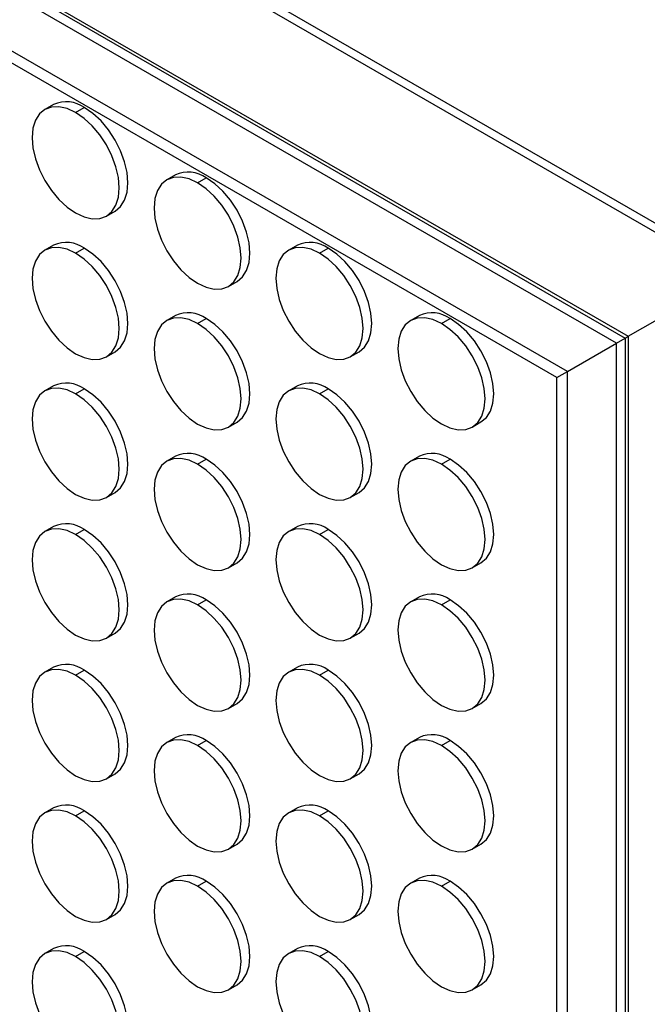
# Model space of a CAD drawing. Header units: millimetres. Extents: x 0 to 1956, y 0 to 1511.
# Tile 20 of 24: x 1746 to 1848, y 1042 to 1202. Entities that reach past the tile are written whole.
import ezdxf

# ---------------------------------------------------------------- set-up
doc = ezdxf.new("R2010")
doc.units = ezdxf.units.MM
doc.header["$LTSCALE"] = 7

msp = doc.modelspace()

# ---------------------------------------------------------------- linework, layer by layer
for p, q in [((1388.81, 1433.09), (1861.86, 1160)), ((1390.05, 1433.81), (1863.1, 1160.72)), ((1396.9, 1408.95), (1845, 1150.27)), ((1398.32, 1407.58), (1844.52, 1149.99)), ((1843.09, 1149.16), (1397.83, 1406.21)), ((1835.11, 1144.56), (1402.53, 1394.28)), ((1833.41, 1143.57), (1402.78, 1392.17)), ((1751.68, 1187.95), (1750.27, 1187.13)), ((1755.27, 1186.64), (1756.68, 1187.45)), ((1771.48, 1176.52), (1770.07, 1175.7)), ((1775.07, 1175.21), (1776.48, 1176.02)), ((1760.27, 1169.81), (1761.68, 1170.63)), ((1751.68, 1165.08), (1750.27, 1164.27)), ((1791.28, 1165.09), (1789.87, 1164.27)), ((1755.27, 1163.77), (1756.68, 1164.59)), ((1794.87, 1163.78), (1796.28, 1164.59)), ((1780.07, 1158.38), (1781.48, 1159.2)), ((1845, 1150.27), (1861.86, 1160)), ((1771.48, 1153.66), (1770.07, 1152.84)), ((1775.07, 1152.34), (1776.48, 1153.16)), ((1811.08, 1153.66), (1809.67, 1152.84)), ((1814.67, 1152.35), (1816.08, 1153.16)), ((1835.11, 1144.56), (1843.09, 1149.16)), ((1843.09, 1149.16), (1844.52, 1149.99)), ((1843.09, 635), (1843.09, 1149.16)), ((1844.52, 1149.99), (1845, 1150.27)), ((1844.52, 1149.99), (1844.52, 634.73)), ((1845, 1150.27), (1845, 632.82)), ((1760.27, 1146.95), (1761.68, 1147.76)), ((1799.87, 1146.95), (1801.28, 1147.77)), ((1833.41, 1143.57), (1835.11, 1144.56)), ((1835.11, 645.03), (1835.11, 1144.56)), ((1833.41, 646.3), (1833.41, 1143.57)), ((1751.68, 1142.22), (1750.27, 1141.41)), ((1755.27, 1140.91), (1756.68, 1141.73)), ((1791.28, 1142.23), (1789.87, 1141.41)), ((1794.87, 1140.91), (1796.28, 1141.73)), ((1780.07, 1135.52), (1781.48, 1136.33)), ((1819.67, 1135.52), (1821.08, 1136.34)), ((1771.48, 1130.79), (1770.07, 1129.98)), ((1775.07, 1129.48), (1776.48, 1130.3)), ((1811.08, 1130.8), (1809.67, 1129.98)), ((1814.67, 1129.48), (1816.08, 1130.3)), ((1760.27, 1124.08), (1761.68, 1124.9)), ((1799.87, 1124.09), (1801.28, 1124.9)), ((1751.68, 1119.36), (1750.27, 1118.54)), ((1755.27, 1118.05), (1756.68, 1118.86)), ((1791.28, 1119.36), (1789.87, 1118.55)), ((1794.87, 1118.05), (1796.28, 1118.87)), ((1780.07, 1112.65), (1781.48, 1113.47)), ((1819.67, 1112.66), (1821.08, 1113.47)), ((1771.48, 1107.93), (1770.07, 1107.11)), ((1775.07, 1106.62), (1776.48, 1107.43)), ((1811.08, 1107.93), (1809.67, 1107.12)), ((1814.67, 1106.62), (1816.08, 1107.44)), ((1760.27, 1101.22), (1761.68, 1102.04)), ((1799.87, 1101.22), (1801.28, 1102.04)), ((1751.68, 1096.5), (1750.27, 1095.68)), ((1791.28, 1096.5), (1789.87, 1095.68)), ((1755.27, 1095.18), (1756.68, 1096)), ((1794.87, 1095.19), (1796.28, 1096)), ((1780.07, 1089.79), (1781.48, 1090.61)), ((1819.67, 1089.8), (1821.08, 1090.61)), ((1771.48, 1085.07), (1770.07, 1084.25)), ((1811.08, 1085.07), (1809.67, 1084.25)), ((1775.07, 1083.75), (1776.48, 1084.57)), ((1814.67, 1083.76), (1816.08, 1084.57)), ((1760.27, 1078.36), (1761.68, 1079.17)), ((1799.87, 1078.36), (1801.28, 1079.18)), ((1751.68, 1073.63), (1750.27, 1072.82)), ((1755.27, 1072.32), (1756.68, 1073.14)), ((1791.28, 1073.64), (1789.87, 1072.82)), ((1794.87, 1072.32), (1796.28, 1073.14)), ((1780.07, 1066.93), (1781.48, 1067.74)), ((1819.67, 1066.93), (1821.08, 1067.75)), ((1771.48, 1062.2), (1770.07, 1061.39)), ((1775.07, 1060.89), (1776.48, 1061.71)), ((1811.08, 1062.21), (1809.67, 1061.39)), ((1814.67, 1060.89), (1816.08, 1061.71)), ((1760.27, 1055.49), (1761.68, 1056.31)), ((1799.87, 1055.5), (1801.28, 1056.32)), ((1751.68, 1050.77), (1750.27, 1049.95)), ((1755.27, 1049.46), (1756.68, 1050.27)), ((1791.28, 1050.77), (1789.87, 1049.96)), ((1794.87, 1049.46), (1796.28, 1050.28)), ((1780.07, 1044.07), (1781.48, 1044.88)), ((1819.67, 1044.07), (1821.08, 1044.89))]:
    msp.add_line(p, q)
at = {"flags": 128}
for points in [[(1755.27, 1186.64), (1753.89, 1187.28), (1752.56, 1187.58), (1751.34, 1187.53), (1750.27, 1187.13), (1749.39, 1186.4), (1748.74, 1185.37), (1748.33, 1184.07), (1748.2, 1182.55), (1748.33, 1180.88), (1748.74, 1179.12), (1749.39, 1177.33), (1750.27, 1175.58), (1751.34, 1173.95), (1752.56, 1172.49), (1753.89, 1171.26), (1755.27, 1170.31)], [(1761.68, 1170.63), (1761.68, 1170.63), (1762.56, 1171.36), (1763.22, 1172.39), (1763.62, 1173.69), (1763.76, 1175.21), (1763.62, 1176.88), (1763.22, 1178.64), (1762.56, 1180.43), (1761.68, 1182.17), (1760.61, 1183.81), (1759.39, 1185.27), (1758.06, 1186.5), (1756.68, 1187.45)], [(1755.27, 1170.31), (1756.65, 1169.67), (1757.98, 1169.37), (1759.2, 1169.41), (1760.27, 1169.81), (1761.15, 1170.54), (1761.8, 1171.58), (1762.21, 1172.87), (1762.34, 1174.39), (1762.21, 1176.06), (1761.8, 1177.82), (1761.15, 1179.61), (1760.27, 1181.36), (1759.2, 1182.99), (1757.98, 1184.45), (1756.65, 1185.68), (1755.27, 1186.64)], [(1775.07, 1175.21), (1773.69, 1175.85), (1772.36, 1176.15), (1771.14, 1176.1), (1770.07, 1175.7), (1769.19, 1174.97), (1768.54, 1173.94), (1768.13, 1172.64), (1768, 1171.12), (1768.13, 1169.45), (1768.54, 1167.69), (1769.19, 1165.9), (1770.07, 1164.15), (1771.14, 1162.52), (1772.36, 1161.06), (1773.69, 1159.83), (1775.07, 1158.88)], [(1775.07, 1158.88), (1776.45, 1158.24), (1777.78, 1157.94), (1779, 1157.98), (1780.07, 1158.38), (1780.95, 1159.11), (1781.6, 1160.15), (1782, 1161.44), (1782.14, 1162.96), (1782, 1164.63), (1781.6, 1166.39), (1780.95, 1168.18), (1780.07, 1169.93), (1779, 1171.56), (1777.78, 1173.02), (1776.45, 1174.25), (1775.07, 1175.21)], [(1781.48, 1159.2), (1781.48, 1159.2), (1782.36, 1159.93), (1783.02, 1160.96), (1783.42, 1162.26), (1783.55, 1163.78), (1783.42, 1165.45), (1783.02, 1167.21), (1782.36, 1169), (1781.48, 1170.75), (1780.41, 1172.38), (1779.19, 1173.84), (1777.86, 1175.07), (1776.48, 1176.02)], [(1755.27, 1163.77), (1753.89, 1164.41), (1752.56, 1164.71), (1751.34, 1164.67), (1750.27, 1164.27), (1749.39, 1163.54), (1748.74, 1162.5), (1748.33, 1161.2), (1748.2, 1159.69), (1748.33, 1158.02), (1748.74, 1156.25), (1749.39, 1154.47), (1750.27, 1152.72), (1751.34, 1151.09), (1752.56, 1149.63), (1753.89, 1148.4), (1755.27, 1147.44)], [(1755.27, 1147.44), (1756.65, 1146.8), (1757.98, 1146.5), (1759.2, 1146.55), (1760.27, 1146.95), (1761.15, 1147.68), (1761.8, 1148.71), (1762.21, 1150.01), (1762.34, 1151.53), (1762.21, 1153.2), (1761.8, 1154.96), (1761.15, 1156.75), (1760.27, 1158.5), (1759.2, 1160.13), (1757.98, 1161.59), (1756.65, 1162.82), (1755.27, 1163.77)], [(1761.68, 1147.76), (1761.68, 1147.76), (1762.56, 1148.49), (1763.22, 1149.53), (1763.62, 1150.83), (1763.76, 1152.34), (1763.62, 1154.01), (1763.22, 1155.78), (1762.56, 1157.57), (1761.68, 1159.31), (1760.61, 1160.95), (1759.39, 1162.41), (1758.06, 1163.64), (1756.68, 1164.59)], [(1794.87, 1163.78), (1793.49, 1164.42), (1792.16, 1164.72), (1790.94, 1164.67), (1789.87, 1164.27), (1788.99, 1163.54), (1788.34, 1162.51), (1787.93, 1161.21), (1787.8, 1159.69), (1787.93, 1158.02), (1788.34, 1156.26), (1788.99, 1154.47), (1789.87, 1152.72), (1790.94, 1151.09), (1792.16, 1149.63), (1793.49, 1148.4), (1794.87, 1147.45)], [(1794.87, 1147.45), (1796.25, 1146.81), (1797.57, 1146.51), (1798.8, 1146.55), (1799.87, 1146.95), (1800.75, 1147.68), (1801.4, 1148.72), (1801.8, 1150.02), (1801.94, 1151.53), (1801.8, 1153.2), (1801.4, 1154.97), (1800.75, 1156.75), (1799.87, 1158.5), (1798.8, 1160.13), (1797.57, 1161.59), (1796.25, 1162.82), (1794.87, 1163.78)], [(1801.28, 1147.77), (1801.28, 1147.77), (1802.16, 1148.5), (1802.82, 1149.53), (1803.22, 1150.83), (1803.35, 1152.35), (1803.22, 1154.02), (1802.82, 1155.78), (1802.16, 1157.57), (1801.28, 1159.32), (1800.21, 1160.95), (1798.99, 1162.41), (1797.66, 1163.64), (1796.28, 1164.59)], [(1775.07, 1152.34), (1773.69, 1152.98), (1772.36, 1153.28), (1771.14, 1153.24), (1770.07, 1152.84), (1769.19, 1152.11), (1768.54, 1151.07), (1768.13, 1149.77), (1768, 1148.26), (1768.13, 1146.59), (1768.54, 1144.82), (1769.19, 1143.04), (1770.07, 1141.29), (1771.14, 1139.66), (1772.36, 1138.2), (1773.69, 1136.97), (1775.07, 1136.01)], [(1775.07, 1136.01), (1776.45, 1135.37), (1777.78, 1135.07), (1779, 1135.12), (1780.07, 1135.52), (1780.95, 1136.25), (1781.6, 1137.28), (1782, 1138.58), (1782.14, 1140.1), (1782, 1141.77), (1781.6, 1143.53), (1780.95, 1145.32), (1780.07, 1147.07), (1779, 1148.7), (1777.78, 1150.16), (1776.45, 1151.39), (1775.07, 1152.34)], [(1781.48, 1136.33), (1781.48, 1136.33), (1782.36, 1137.06), (1783.02, 1138.1), (1783.42, 1139.4), (1783.55, 1140.91), (1783.42, 1142.58), (1783.02, 1144.35), (1782.36, 1146.14), (1781.48, 1147.88), (1780.41, 1149.52), (1779.19, 1150.98), (1777.86, 1152.21), (1776.48, 1153.16)], [(1814.67, 1152.35), (1813.29, 1152.99), (1811.96, 1153.29), (1810.74, 1153.24), (1809.67, 1152.84), (1808.79, 1152.11), (1808.13, 1151.08), (1807.73, 1149.78), (1807.6, 1148.26), (1807.73, 1146.59), (1808.13, 1144.83), (1808.79, 1143.04), (1809.67, 1141.29), (1810.74, 1139.66), (1811.96, 1138.2), (1813.29, 1136.97), (1814.67, 1136.02)], [(1814.67, 1136.02), (1816.05, 1135.38), (1817.37, 1135.08), (1818.6, 1135.12), (1819.67, 1135.52), (1820.55, 1136.25), (1821.2, 1137.29), (1821.6, 1138.59), (1821.74, 1140.1), (1821.6, 1141.77), (1821.2, 1143.54), (1820.55, 1145.32), (1819.67, 1147.07), (1818.6, 1148.7), (1817.37, 1150.16), (1816.05, 1151.39), (1814.67, 1152.35)], [(1821.08, 1136.34), (1821.08, 1136.34), (1821.96, 1137.07), (1822.61, 1138.1), (1823.02, 1139.4), (1823.15, 1140.92), (1823.02, 1142.59), (1822.61, 1144.35), (1821.96, 1146.14), (1821.08, 1147.89), (1820.01, 1149.52), (1818.79, 1150.98), (1817.46, 1152.21), (1816.08, 1153.16)], [(1755.27, 1140.91), (1753.89, 1141.55), (1752.56, 1141.85), (1751.34, 1141.8), (1750.27, 1141.41), (1749.39, 1140.68), (1748.74, 1139.64), (1748.33, 1138.34), (1748.2, 1136.83), (1748.33, 1135.16), (1748.74, 1133.39), (1749.39, 1131.6), (1750.27, 1129.86), (1751.34, 1128.22), (1752.56, 1126.76), (1753.89, 1125.53), (1755.27, 1124.58)], [(1761.68, 1124.9), (1761.68, 1124.9), (1762.56, 1125.63), (1763.22, 1126.67), (1763.62, 1127.96), (1763.76, 1129.48), (1763.62, 1131.15), (1763.22, 1132.91), (1762.56, 1134.7), (1761.68, 1136.45), (1760.61, 1138.08), (1759.39, 1139.54), (1758.06, 1140.77), (1756.68, 1141.73)], [(1794.87, 1140.91), (1793.49, 1141.55), (1792.16, 1141.85), (1790.94, 1141.81), (1789.87, 1141.41), (1788.99, 1140.68), (1788.34, 1139.64), (1787.93, 1138.35), (1787.8, 1136.83), (1787.93, 1135.16), (1788.34, 1133.4), (1788.99, 1131.61), (1789.87, 1129.86), (1790.94, 1128.23), (1792.16, 1126.77), (1793.49, 1125.54), (1794.87, 1124.58)], [(1801.28, 1124.9), (1801.28, 1124.9), (1802.16, 1125.63), (1802.82, 1126.67), (1803.22, 1127.97), (1803.35, 1129.48), (1803.22, 1131.15), (1802.82, 1132.92), (1802.16, 1134.71), (1801.28, 1136.45), (1800.21, 1138.09), (1798.99, 1139.55), (1797.66, 1140.78), (1796.28, 1141.73)], [(1755.27, 1124.58), (1756.65, 1123.94), (1757.98, 1123.64), (1759.2, 1123.69), (1760.27, 1124.08), (1761.15, 1124.81), (1761.8, 1125.85), (1762.21, 1127.15), (1762.34, 1128.66), (1762.21, 1130.33), (1761.8, 1132.1), (1761.15, 1133.89), (1760.27, 1135.63), (1759.2, 1137.27), (1757.98, 1138.73), (1756.65, 1139.96), (1755.27, 1140.91)], [(1794.87, 1124.58), (1796.25, 1123.94), (1797.57, 1123.64), (1798.8, 1123.69), (1799.87, 1124.09), (1800.75, 1124.82), (1801.4, 1125.85), (1801.8, 1127.15), (1801.94, 1128.67), (1801.8, 1130.34), (1801.4, 1132.1), (1800.75, 1133.89), (1799.87, 1135.64), (1798.8, 1137.27), (1797.57, 1138.73), (1796.25, 1139.96), (1794.87, 1140.91)], [(1775.07, 1129.48), (1773.69, 1130.12), (1772.36, 1130.42), (1771.14, 1130.37), (1770.07, 1129.98), (1769.19, 1129.25), (1768.54, 1128.21), (1768.13, 1126.91), (1768, 1125.4), (1768.13, 1123.73), (1768.54, 1121.96), (1769.19, 1120.17), (1770.07, 1118.43), (1771.14, 1116.79), (1772.36, 1115.33), (1773.69, 1114.1), (1775.07, 1113.15)], [(1781.48, 1113.47), (1781.48, 1113.47), (1782.36, 1114.2), (1783.02, 1115.24), (1783.42, 1116.53), (1783.55, 1118.05), (1783.42, 1119.72), (1783.02, 1121.48), (1782.36, 1123.27), (1781.48, 1125.02), (1780.41, 1126.65), (1779.19, 1128.11), (1777.86, 1129.34), (1776.48, 1130.3)], [(1814.67, 1129.48), (1813.29, 1130.12), (1811.96, 1130.42), (1810.74, 1130.38), (1809.67, 1129.98), (1808.79, 1129.25), (1808.13, 1128.21), (1807.73, 1126.92), (1807.6, 1125.4), (1807.73, 1123.73), (1808.13, 1121.97), (1808.79, 1120.18), (1809.67, 1118.43), (1810.74, 1116.8), (1811.96, 1115.34), (1813.29, 1114.11), (1814.67, 1113.15)], [(1821.08, 1113.47), (1821.08, 1113.47), (1821.96, 1114.2), (1822.61, 1115.24), (1823.02, 1116.54), (1823.15, 1118.05), (1823.02, 1119.72), (1822.61, 1121.49), (1821.96, 1123.28), (1821.08, 1125.02), (1820.01, 1126.66), (1818.79, 1128.12), (1817.46, 1129.35), (1816.08, 1130.3)], [(1775.07, 1113.15), (1776.45, 1112.51), (1777.78, 1112.21), (1779, 1112.26), (1780.07, 1112.65), (1780.95, 1113.38), (1781.6, 1114.42), (1782, 1115.72), (1782.14, 1117.23), (1782, 1118.9), (1781.6, 1120.67), (1780.95, 1122.46), (1780.07, 1124.2), (1779, 1125.84), (1777.78, 1127.3), (1776.45, 1128.53), (1775.07, 1129.48)], [(1814.67, 1113.15), (1816.05, 1112.51), (1817.37, 1112.21), (1818.6, 1112.26), (1819.67, 1112.66), (1820.55, 1113.39), (1821.2, 1114.42), (1821.6, 1115.72), (1821.74, 1117.24), (1821.6, 1118.91), (1821.2, 1120.67), (1820.55, 1122.46), (1819.67, 1124.21), (1818.6, 1125.84), (1817.37, 1127.3), (1816.05, 1128.53), (1814.67, 1129.48)], [(1755.27, 1118.05), (1753.89, 1118.69), (1752.56, 1118.99), (1751.34, 1118.94), (1750.27, 1118.54), (1749.39, 1117.81), (1748.74, 1116.78), (1748.33, 1115.48), (1748.2, 1113.96), (1748.33, 1112.29), (1748.74, 1110.53), (1749.39, 1108.74), (1750.27, 1106.99), (1751.34, 1105.36), (1752.56, 1103.9), (1753.89, 1102.67), (1755.27, 1101.72)], [(1761.68, 1102.04), (1761.68, 1102.04), (1762.56, 1102.77), (1763.22, 1103.8), (1763.62, 1105.1), (1763.76, 1106.62), (1763.62, 1108.29), (1763.22, 1110.05), (1762.56, 1111.84), (1761.68, 1113.59), (1760.61, 1115.22), (1759.39, 1116.68), (1758.06, 1117.91), (1756.68, 1118.86)], [(1794.87, 1118.05), (1793.49, 1118.69), (1792.16, 1118.99), (1790.94, 1118.94), (1789.87, 1118.55), (1788.99, 1117.82), (1788.34, 1116.78), (1787.93, 1115.48), (1787.8, 1113.97), (1787.93, 1112.3), (1788.34, 1110.53), (1788.99, 1108.74), (1789.87, 1107), (1790.94, 1105.36), (1792.16, 1103.9), (1793.49, 1102.67), (1794.87, 1101.72)], [(1801.28, 1102.04), (1801.28, 1102.04), (1802.16, 1102.77), (1802.82, 1103.81), (1803.22, 1105.11), (1803.35, 1106.62), (1803.22, 1108.29), (1802.82, 1110.06), (1802.16, 1111.84), (1801.28, 1113.59), (1800.21, 1115.22), (1798.99, 1116.68), (1797.66, 1117.91), (1796.28, 1118.87)], [(1755.27, 1101.72), (1756.65, 1101.08), (1757.98, 1100.78), (1759.2, 1100.82), (1760.27, 1101.22), (1761.15, 1101.95), (1761.8, 1102.99), (1762.21, 1104.29), (1762.34, 1105.8), (1762.21, 1107.47), (1761.8, 1109.24), (1761.15, 1111.02), (1760.27, 1112.77), (1759.2, 1114.4), (1757.98, 1115.86), (1756.65, 1117.09), (1755.27, 1118.05)], [(1794.87, 1101.72), (1796.25, 1101.08), (1797.57, 1100.78), (1798.8, 1100.83), (1799.87, 1101.23), (1800.75, 1101.95), (1801.4, 1102.99), (1801.8, 1104.29), (1801.94, 1105.8), (1801.8, 1107.47), (1801.4, 1109.24), (1800.75, 1111.03), (1799.87, 1112.77), (1798.8, 1114.41), (1797.57, 1115.87), (1796.25, 1117.1), (1794.87, 1118.05)], [(1775.07, 1106.62), (1773.69, 1107.26), (1772.36, 1107.56), (1771.14, 1107.51), (1770.07, 1107.11), (1769.19, 1106.38), (1768.54, 1105.35), (1768.13, 1104.05), (1768, 1102.53), (1768.13, 1100.86), (1768.54, 1099.1), (1769.19, 1097.31), (1770.07, 1095.56), (1771.14, 1093.93), (1772.36, 1092.47), (1773.69, 1091.24), (1775.07, 1090.29)], [(1781.48, 1090.61), (1781.48, 1090.61), (1782.36, 1091.34), (1783.02, 1092.37), (1783.42, 1093.67), (1783.55, 1095.19), (1783.42, 1096.86), (1783.02, 1098.62), (1782.36, 1100.41), (1781.48, 1102.16), (1780.41, 1103.79), (1779.19, 1105.25), (1777.86, 1106.48), (1776.48, 1107.43)], [(1814.67, 1106.62), (1813.29, 1107.26), (1811.96, 1107.56), (1810.74, 1107.51), (1809.67, 1107.12), (1808.79, 1106.39), (1808.13, 1105.35), (1807.73, 1104.05), (1807.6, 1102.54), (1807.73, 1100.87), (1808.13, 1099.1), (1808.79, 1097.31), (1809.67, 1095.57), (1810.74, 1093.93), (1811.96, 1092.47), (1813.29, 1091.24), (1814.67, 1090.29)], [(1821.08, 1090.61), (1821.08, 1090.61), (1821.96, 1091.34), (1822.61, 1092.38), (1823.02, 1093.68), (1823.15, 1095.19), (1823.02, 1096.86), (1822.61, 1098.63), (1821.96, 1100.41), (1821.08, 1102.16), (1820.01, 1103.79), (1818.79, 1105.25), (1817.46, 1106.48), (1816.08, 1107.44)], [(1775.07, 1090.29), (1776.45, 1089.65), (1777.78, 1089.35), (1779, 1089.39), (1780.07, 1089.79), (1780.95, 1090.52), (1781.6, 1091.56), (1782, 1092.86), (1782.14, 1094.37), (1782, 1096.04), (1781.6, 1097.81), (1780.95, 1099.59), (1780.07, 1101.34), (1779, 1102.97), (1777.78, 1104.43), (1776.45, 1105.66), (1775.07, 1106.62)], [(1814.67, 1090.29), (1816.05, 1089.65), (1817.37, 1089.35), (1818.6, 1089.4), (1819.67, 1089.8), (1820.55, 1090.53), (1821.2, 1091.56), (1821.6, 1092.86), (1821.74, 1094.37), (1821.6, 1096.05), (1821.2, 1097.81), (1820.55, 1099.6), (1819.67, 1101.34), (1818.6, 1102.98), (1817.37, 1104.44), (1816.05, 1105.67), (1814.67, 1106.62)], [(1755.27, 1095.18), (1753.89, 1095.82), (1752.56, 1096.12), (1751.34, 1096.08), (1750.27, 1095.68), (1749.39, 1094.95), (1748.74, 1093.91), (1748.33, 1092.62), (1748.2, 1091.1), (1748.33, 1089.43), (1748.74, 1087.67), (1749.39, 1085.88), (1750.27, 1084.13), (1751.34, 1082.5), (1752.56, 1081.04), (1753.89, 1079.81), (1755.27, 1078.85)], [(1755.27, 1078.85), (1756.65, 1078.21), (1757.98, 1077.91), (1759.2, 1077.96), (1760.27, 1078.36), (1761.15, 1079.09), (1761.8, 1080.12), (1762.21, 1081.42), (1762.34, 1082.94), (1762.21, 1084.61), (1761.8, 1086.37), (1761.15, 1088.16), (1760.27, 1089.91), (1759.2, 1091.54), (1757.98, 1093), (1756.65, 1094.23), (1755.27, 1095.18)], [(1761.68, 1079.17), (1761.68, 1079.17), (1762.56, 1079.9), (1763.22, 1080.94), (1763.62, 1082.24), (1763.76, 1083.75), (1763.62, 1085.42), (1763.22, 1087.19), (1762.56, 1088.98), (1761.68, 1090.72), (1760.61, 1092.36), (1759.39, 1093.82), (1758.06, 1095.05), (1756.68, 1096)], [(1794.87, 1095.19), (1793.49, 1095.83), (1792.16, 1096.13), (1790.94, 1096.08), (1789.87, 1095.68), (1788.99, 1094.95), (1788.34, 1093.92), (1787.93, 1092.62), (1787.8, 1091.1), (1787.93, 1089.43), (1788.34, 1087.67), (1788.99, 1085.88), (1789.87, 1084.13), (1790.94, 1082.5), (1792.16, 1081.04), (1793.49, 1079.81), (1794.87, 1078.86)], [(1794.87, 1078.86), (1796.25, 1078.22), (1797.57, 1077.92), (1798.8, 1077.97), (1799.87, 1078.36), (1800.75, 1079.09), (1801.4, 1080.13), (1801.8, 1081.43), (1801.94, 1082.94), (1801.8, 1084.61), (1801.4, 1086.38), (1800.75, 1088.16), (1799.87, 1089.91), (1798.8, 1091.54), (1797.57, 1093), (1796.25, 1094.23), (1794.87, 1095.19)], [(1801.28, 1079.18), (1801.28, 1079.18), (1802.16, 1079.91), (1802.82, 1080.94), (1803.22, 1082.24), (1803.35, 1083.76), (1803.22, 1085.43), (1802.82, 1087.19), (1802.16, 1088.98), (1801.28, 1090.73), (1800.21, 1092.36), (1798.99, 1093.82), (1797.66, 1095.05), (1796.28, 1096)], [(1775.07, 1083.75), (1773.69, 1084.39), (1772.36, 1084.69), (1771.14, 1084.65), (1770.07, 1084.25), (1769.19, 1083.52), (1768.54, 1082.48), (1768.13, 1081.19), (1768, 1079.67), (1768.13, 1078), (1768.54, 1076.24), (1769.19, 1074.45), (1770.07, 1072.7), (1771.14, 1071.07), (1772.36, 1069.61), (1773.69, 1068.38), (1775.07, 1067.42)], [(1775.07, 1067.42), (1776.45, 1066.78), (1777.78, 1066.48), (1779, 1066.53), (1780.07, 1066.93), (1780.95, 1067.66), (1781.6, 1068.69), (1782, 1069.99), (1782.14, 1071.51), (1782, 1073.18), (1781.6, 1074.94), (1780.95, 1076.73), (1780.07, 1078.48), (1779, 1080.11), (1777.78, 1081.57), (1776.45, 1082.8), (1775.07, 1083.75)], [(1781.48, 1067.74), (1781.48, 1067.74), (1782.36, 1068.47), (1783.02, 1069.51), (1783.42, 1070.81), (1783.55, 1072.32), (1783.42, 1073.99), (1783.02, 1075.76), (1782.36, 1077.55), (1781.48, 1079.29), (1780.41, 1080.93), (1779.19, 1082.39), (1777.86, 1083.62), (1776.48, 1084.57)], [(1814.67, 1083.76), (1813.29, 1084.4), (1811.96, 1084.7), (1810.74, 1084.65), (1809.67, 1084.25), (1808.79, 1083.52), (1808.13, 1082.49), (1807.73, 1081.19), (1807.6, 1079.67), (1807.73, 1078), (1808.13, 1076.24), (1808.79, 1074.45), (1809.67, 1072.71), (1810.74, 1071.07), (1811.96, 1069.61), (1813.29, 1068.38), (1814.67, 1067.43)], [(1814.67, 1067.43), (1816.05, 1066.79), (1817.37, 1066.49), (1818.6, 1066.54), (1819.67, 1066.93), (1820.55, 1067.66), (1821.2, 1068.7), (1821.6, 1070), (1821.74, 1071.51), (1821.6, 1073.18), (1821.2, 1074.95), (1820.55, 1076.73), (1819.67, 1078.48), (1818.6, 1080.11), (1817.37, 1081.57), (1816.05, 1082.8), (1814.67, 1083.76)], [(1821.08, 1067.75), (1821.08, 1067.75), (1821.96, 1068.48), (1822.61, 1069.51), (1823.02, 1070.81), (1823.15, 1072.33), (1823.02, 1074), (1822.61, 1075.76), (1821.96, 1077.55), (1821.08, 1079.3), (1820.01, 1080.93), (1818.79, 1082.39), (1817.46, 1083.62), (1816.08, 1084.57)], [(1755.27, 1072.32), (1753.89, 1072.96), (1752.56, 1073.26), (1751.34, 1073.21), (1750.27, 1072.82), (1749.39, 1072.09), (1748.74, 1071.05), (1748.33, 1069.75), (1748.2, 1068.24), (1748.33, 1066.57), (1748.74, 1064.8), (1749.39, 1063.01), (1750.27, 1061.27), (1751.34, 1059.63), (1752.56, 1058.17), (1753.89, 1056.94), (1755.27, 1055.99)], [(1755.27, 1055.99), (1756.65, 1055.35), (1757.98, 1055.05), (1759.2, 1055.1), (1760.27, 1055.5), (1761.15, 1056.22), (1761.8, 1057.26), (1762.21, 1058.56), (1762.34, 1060.07), (1762.21, 1061.74), (1761.8, 1063.51), (1761.15, 1065.3), (1760.27, 1067.04), (1759.2, 1068.68), (1757.98, 1070.14), (1756.65, 1071.37), (1755.27, 1072.32)], [(1761.68, 1056.31), (1761.68, 1056.31), (1762.56, 1057.04), (1763.22, 1058.08), (1763.62, 1059.38), (1763.76, 1060.89), (1763.62, 1062.56), (1763.22, 1064.33), (1762.56, 1066.11), (1761.68, 1067.86), (1760.61, 1069.49), (1759.39, 1070.95), (1758.06, 1072.18), (1756.68, 1073.14)], [(1794.87, 1072.32), (1793.49, 1072.96), (1792.16, 1073.27), (1790.94, 1073.22), (1789.87, 1072.82), (1788.99, 1072.09), (1788.34, 1071.06), (1787.93, 1069.76), (1787.8, 1068.24), (1787.93, 1066.57), (1788.34, 1064.81), (1788.99, 1063.02), (1789.87, 1061.27), (1790.94, 1059.64), (1792.16, 1058.18), (1793.49, 1056.95), (1794.87, 1055.99)], [(1794.87, 1055.99), (1796.25, 1055.35), (1797.57, 1055.05), (1798.8, 1055.1), (1799.87, 1055.5), (1800.75, 1056.23), (1801.4, 1057.26), (1801.8, 1058.56), (1801.94, 1060.08), (1801.8, 1061.75), (1801.4, 1063.51), (1800.75, 1065.3), (1799.87, 1067.05), (1798.8, 1068.68), (1797.57, 1070.14), (1796.25, 1071.37), (1794.87, 1072.32)], [(1801.28, 1056.32), (1801.28, 1056.32), (1802.16, 1057.04), (1802.82, 1058.08), (1803.22, 1059.38), (1803.35, 1060.89), (1803.22, 1062.56), (1802.82, 1064.33), (1802.16, 1066.12), (1801.28, 1067.86), (1800.21, 1069.5), (1798.99, 1070.96), (1797.66, 1072.19), (1796.28, 1073.14)], [(1775.07, 1060.89), (1773.69, 1061.53), (1772.36, 1061.83), (1771.14, 1061.78), (1770.07, 1061.39), (1769.19, 1060.66), (1768.54, 1059.62), (1768.13, 1058.32), (1768, 1056.81), (1768.13, 1055.14), (1768.54, 1053.37), (1769.19, 1051.58), (1770.07, 1049.84), (1771.14, 1048.2), (1772.36, 1046.74), (1773.69, 1045.51), (1775.07, 1044.56)], [(1781.48, 1044.88), (1781.48, 1044.88), (1782.36, 1045.61), (1783.02, 1046.65), (1783.42, 1047.95), (1783.55, 1049.46), (1783.42, 1051.13), (1783.02, 1052.9), (1782.36, 1054.68), (1781.48, 1056.43), (1780.41, 1058.06), (1779.19, 1059.52), (1777.86, 1060.75), (1776.48, 1061.71)], [(1814.67, 1060.89), (1813.29, 1061.53), (1811.96, 1061.84), (1810.74, 1061.79), (1809.67, 1061.39), (1808.79, 1060.66), (1808.13, 1059.63), (1807.73, 1058.33), (1807.6, 1056.81), (1807.73, 1055.14), (1808.13, 1053.38), (1808.79, 1051.59), (1809.67, 1049.84), (1810.74, 1048.21), (1811.96, 1046.75), (1813.29, 1045.52), (1814.67, 1044.56)], [(1821.08, 1044.89), (1821.08, 1044.89), (1821.96, 1045.62), (1822.61, 1046.65), (1823.02, 1047.95), (1823.15, 1049.46), (1823.02, 1051.14), (1822.61, 1052.9), (1821.96, 1054.69), (1821.08, 1056.43), (1820.01, 1058.07), (1818.79, 1059.53), (1817.46, 1060.76), (1816.08, 1061.71)], [(1775.07, 1044.56), (1776.45, 1043.92), (1777.78, 1043.62), (1779, 1043.67), (1780.07, 1044.07), (1780.95, 1044.8), (1781.6, 1045.83), (1782, 1047.13), (1782.14, 1048.64), (1782, 1050.32), (1781.6, 1052.08), (1780.95, 1053.87), (1780.07, 1055.61), (1779, 1057.25), (1777.78, 1058.71), (1776.45, 1059.94), (1775.07, 1060.89)], [(1814.67, 1044.56), (1816.05, 1043.92), (1817.37, 1043.62), (1818.6, 1043.67), (1819.67, 1044.07), (1820.55, 1044.8), (1821.2, 1045.83), (1821.6, 1047.13), (1821.74, 1048.65), (1821.6, 1050.32), (1821.2, 1052.08), (1820.55, 1053.87), (1819.67, 1055.62), (1818.6, 1057.25), (1817.37, 1058.71), (1816.05, 1059.94), (1814.67, 1060.89)], [(1755.27, 1049.46), (1753.89, 1050.1), (1752.56, 1050.4), (1751.34, 1050.35), (1750.27, 1049.95), (1749.39, 1049.22), (1748.74, 1048.19), (1748.33, 1046.89), (1748.2, 1045.37), (1748.33, 1043.7), (1748.74, 1041.94), (1749.39, 1040.15), (1750.27, 1038.4), (1751.34, 1036.77), (1752.56, 1035.31), (1753.89, 1034.08), (1755.27, 1033.13)], [(1761.68, 1033.45), (1761.68, 1033.45), (1762.56, 1034.18), (1763.22, 1035.21), (1763.62, 1036.51), (1763.76, 1038.03), (1763.62, 1039.7), (1763.22, 1041.46), (1762.56, 1043.25), (1761.68, 1045), (1760.61, 1046.63), (1759.39, 1048.09), (1758.06, 1049.32), (1756.68, 1050.27)], [(1794.87, 1049.46), (1793.49, 1050.1), (1792.16, 1050.4), (1790.94, 1050.35), (1789.87, 1049.96), (1788.99, 1049.23), (1788.34, 1048.19), (1787.93, 1046.89), (1787.8, 1045.38), (1787.93, 1043.71), (1788.34, 1041.94), (1788.99, 1040.15), (1789.87, 1038.41), (1790.94, 1036.77), (1792.16, 1035.31), (1793.49, 1034.08), (1794.87, 1033.13)], [(1801.28, 1033.45), (1801.28, 1033.45), (1802.16, 1034.18), (1802.82, 1035.22), (1803.22, 1036.52), (1803.35, 1038.03), (1803.22, 1039.7), (1802.82, 1041.47), (1802.16, 1043.25), (1801.28, 1045), (1800.21, 1046.63), (1798.99, 1048.09), (1797.66, 1049.32), (1796.28, 1050.28)], [(1755.27, 1033.13), (1756.65, 1032.49), (1757.98, 1032.19), (1759.2, 1032.24), (1760.27, 1032.63), (1761.15, 1033.36), (1761.8, 1034.4), (1762.21, 1035.7), (1762.34, 1037.21), (1762.21, 1038.88), (1761.8, 1040.65), (1761.15, 1042.43), (1760.27, 1044.18), (1759.2, 1045.81), (1757.98, 1047.27), (1756.65, 1048.5), (1755.27, 1049.46)], [(1794.87, 1033.13), (1796.25, 1032.49), (1797.57, 1032.19), (1798.8, 1032.24), (1799.87, 1032.64), (1800.75, 1033.37), (1801.4, 1034.4), (1801.8, 1035.7), (1801.94, 1037.21), (1801.8, 1038.89), (1801.4, 1040.65), (1800.75, 1042.44), (1799.87, 1044.18), (1798.8, 1045.82), (1797.57, 1047.28), (1796.25, 1048.51), (1794.87, 1049.46)]]:
    msp.add_lwpolyline(points, dxfattribs=at)
for centre in [(1753.76, 1183.36), (1773.55, 1171.93), (1753.76, 1160.5), (1793.35, 1160.5), (1773.55, 1149.07), (1813.15, 1149.07), (1753.76, 1137.64), (1793.35, 1137.64), (1773.55, 1126.21), (1813.15, 1126.21), (1753.76, 1114.77), (1793.35, 1114.78), (1773.55, 1103.34), (1813.15, 1103.35), (1753.76, 1091.91), (1793.35, 1091.92), (1773.55, 1080.48), (1813.15, 1080.49), (1753.76, 1069.05), (1793.35, 1069.05), (1773.55, 1057.62), (1813.15, 1057.62), (1753.76, 1046.19), (1793.35, 1046.19)]:
    msp.add_arc(centre, 5.03, 54.3824, 114.3071)

doc.saveas('drawing.dxf')
